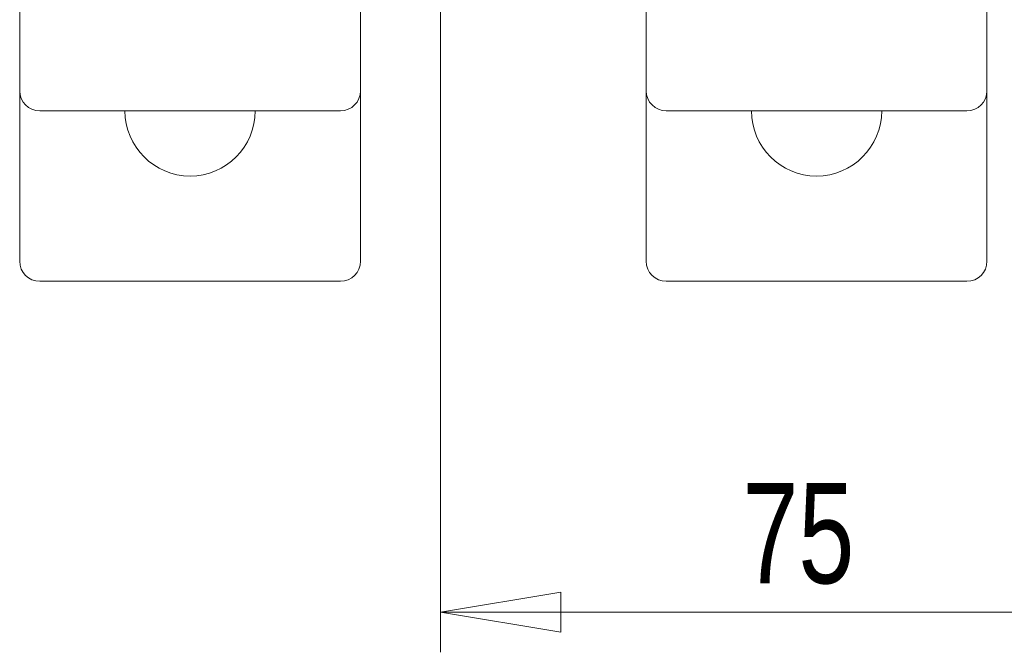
# Model space of a CAD drawing. Header units: millimetres. Extents: x 0 to 2100, y 0 to 1485.
# Tile 31 of 118: x 336 to 458, y 637 to 716. Entities that reach past the tile are written whole.
import ezdxf

# ---------------------------------------------------------------- set-up
doc = ezdxf.new("R2010")
doc.units = ezdxf.units.MM
doc.header["$LTSCALE"] = 5
doc.styles.add('SLDTEXTSTYLE1', font='TXT', dxfattribs={"width": 0.75})
doc.dimstyles.new('SLDDIMSTYLE0', dxfattribs={"dimtxt": 12.5, "dimasz": 15, "dimexe": 0, "dimexo": 0.0625, "dimgap": 3.125, "dimtad": 1, "dimdec": 0, "dimlfac": 0.8, "dimrnd": 1e-09, "dimzin": 12, "dimdsep": 46, "dimtxsty": 'SLDTEXTSTYLE1', "dimblk1": 'CLOSED', "dimblk2": 'CLOSED', "dimsah": 1, "dimcen": 0.09, "dimadec": 0, "dimazin": 3, "dimtfac": 1, "dimtofl": 0, "dimtmove": 0, "dimatfit": 3, "dimldrblk": 'CLOSED', "dimfxl": 1, "dimfrac": 2, "dimtolj": 1, "dimtzin": 12, "dimarcsym": 0})

# ---------------------------------------------------------------- blocks, each defined once
blk = doc.blocks.new('_CLOSED')
at = {"color": 0, "linetype": 'ByBlock', "lineweight": -2}
for p, q in [((-1, 0.166667), (0, 0)), ((-1, 0.166667), (-1, -0.166667)), ((0, 0), (-1, -0.166667)), ((0, 0), (-1, 0))]:
    blk.add_line(p, q, dxfattribs=at)
blk = doc.blocks.new('_D_3')
at = {"color": 7, "linetype": 'Continuous', "lineweight": 0}
for p, q in [((388.11, 750.67), (388.11, 636.92)), ((481.86, 750.67), (481.86, 636.92)), ((388.11, 641.92), (481.86, 641.92))]:
    blk.add_line(p, q, dxfattribs=at)
at = {"color": 7, "linetype": 'Continuous', "lineweight": 0, "xscale": 15, "yscale": 15, "rotation": 180}
blk.add_blockref('_CLOSED', (388.11, 641.92, -164.07), dxfattribs=at)
at = {"color": 7, "linetype": 'Continuous', "lineweight": 0, "xscale": 15, "yscale": 15}
blk.add_blockref('_CLOSED', (481.86, 641.92, -164.07), dxfattribs=at)
at = {"color": 7, "linetype": 'Continuous', "lineweight": 0, "insert": (425.75, 658.03), "char_height": 12.5, "attachment_point": 1, "style": 'SLDTEXTSTYLE1'}
blk.add_mtext('75', dxfattribs=at)

msp = doc.modelspace()

# ---------------------------------------------------------------- linework, layer by layer
at = {"color": 7, "linetype": 'Continuous', "lineweight": 15}
for p, q in [((335.614, 765.11), (335.614, 706.921)), ((378.114, 765.11), (378.114, 706.921)), ((413.739, 765.11), (413.739, 706.921)), ((456.239, 765.11), (456.239, 706.921)), ((335.614, 706.921), (335.614, 685.671)), ((378.114, 706.921), (378.114, 685.671)), ((413.739, 706.921), (413.739, 685.671)), ((456.239, 706.921), (456.239, 685.671)), ((375.614, 704.421), (338.114, 704.421)), ((453.739, 704.421), (416.239, 704.421)), ((375.614, 683.171), (338.114, 683.171)), ((453.739, 683.171), (416.239, 683.171))]:
    msp.add_line(p, q, dxfattribs=at)
for centre, radius, start, end in [((338.114, 706.921), 2.5, 180, 270), ((375.614, 706.921), 2.5, 270, 0), ((416.239, 706.921), 2.5, 180, 270), ((453.739, 706.921), 2.5, 270, 0), ((356.864, 704.421), 8.125, 180, 270), ((356.864, 704.421), 8.125, 270, 0), ((434.989, 704.421), 8.125, 180, 270), ((434.989, 704.421), 8.125, 270, 0), ((338.114, 685.671), 2.5, 180, 270), ((375.614, 685.671), 2.5, 270, 360), ((416.239, 685.671), 2.5, 180, 270), ((453.739, 685.671), 2.5, 270, 360)]:
    msp.add_arc(centre, radius, start, end, dxfattribs=at)

# ---------------------------------------------------------------- dimensions: what is measured, and where the dimension line sits
at = {"color": 7, "linetype": 'Continuous', "lineweight": 0}
dim = msp.add_linear_dim(base=(481.864, 641.921), p1=(388.114, 755.671), p2=(481.864, 755.671), dimstyle='SLDDIMSTYLE0', dxfattribs=at)
dim.commit()
dim.dimension.update_dxf_attribs({"geometry": '_D_3', "text_midpoint": (434.989, 641.921), "dimtype": 160})

doc.saveas('drawing.dxf')
